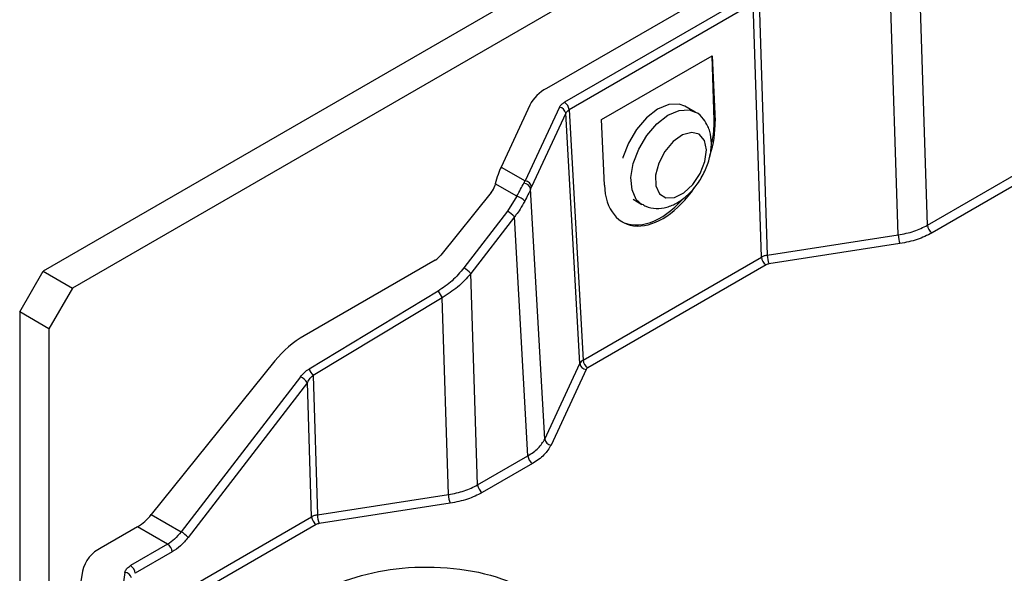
# Model space of a CAD drawing. Header units: inches. Extents: x 0.6 to 33.8, y 0 to 21.7.
# Tile 151 of 204: x 23.957 to 24.7, y 13.822 to 14.24. Entities that reach past the tile are written whole.
import ezdxf

# ---------------------------------------------------------------- set-up
doc = ezdxf.new("R2010")
doc.units = ezdxf.units.IN
doc.header["$MEASUREMENT"] = 0

msp = doc.modelspace()

# ---------------------------------------------------------------- linework, layer by layer
at = {"color": 7, "linetype": 'Continuous'}
for p, q in [((25.51354, 14.93837), (23.97469, 14.05002)), ((25.53563, 14.92561), (23.99679, 14.03726)), ((24.64219, 14.08476), (24.63603, 14.27618)), ((24.48922, 14.26568), (24.35475, 14.18805)), ((24.62016, 14.07741), (24.614, 14.26883)), ((24.5073, 14.25789), (24.36823, 14.17761)), ((24.51077, 14.25208), (24.37171, 14.1718)), ((24.51693, 14.06066), (24.51077, 14.25208)), ((24.51518, 14.25355), (24.52134, 14.06213)), ((24.64219, 14.08476), (24.88894, 14.2272)), ((24.89242, 14.22139), (24.64566, 14.07894)), ((24.39618, 14.16447), (24.47969, 14.21268)), ((24.47969, 14.21268), (24.48188, 14.16328)), ((24.48115, 14.16371), (24.47969, 14.21268)), ((24.34201, 14.17532), (24.32037, 14.12869)), ((24.36442, 14.1738), (24.3386, 14.11817)), ((24.46698, 14.17015), (24.4592, 14.17464)), ((24.36916, 14.16925), (24.34335, 14.11363)), ((24.37982, 13.98043), (24.36916, 14.16925)), ((24.37171, 14.1718), (24.38237, 13.98298)), ((24.39836, 14.11507), (24.39618, 14.16447)), ((24.48115, 14.16371), (24.48188, 14.16328)), ((24.32037, 14.12869), (24.3386, 14.11817)), ((24.31596, 14.11596), (24.31554, 14.11438)), ((24.33221, 14.10658), (24.31596, 14.11596)), ((24.33763, 14.11647), (24.3386, 14.11817)), ((24.34335, 14.11363), (24.34269, 14.11212)), ((24.31299, 14.10951), (24.27496, 14.06221)), ((24.33221, 14.10658), (24.32523, 14.0953)), ((24.35334, 13.92338), (24.34269, 14.11212)), ((24.41997, 14.10433), (24.42673, 14.10043)), ((24.32523, 14.0953), (24.29232, 14.0525)), ((24.33044, 14.09103), (24.29753, 14.04823)), ((24.34062, 13.91067), (24.33044, 14.09103)), ((24.52134, 14.06213), (24.62016, 14.07741)), ((24.62143, 14.07086), (24.52261, 14.05558)), ((24.27055, 14.05842), (24.17175, 14.00137)), ((24.38237, 13.98298), (24.51693, 14.06066)), ((24.52041, 14.05484), (24.38584, 13.97716)), ((23.95702, 14.0194), (23.97469, 14.05002)), ((23.97469, 14.05002), (23.99679, 14.03726)), ((24.30266, 13.88875), (24.29753, 14.04823)), ((23.99679, 14.03726), (23.97911, 14.00664)), ((24.27284, 14.03503), (24.17542, 13.97623)), ((24.27585, 14.03002), (24.17843, 13.97123)), ((24.28063, 13.88141), (24.27585, 14.03002)), ((23.97911, 14.00664), (23.95702, 14.0194)), ((23.95702, 14.0194), (23.95702, 13.34575)), ((23.97911, 14.00664), (23.97911, 13.4489)), ((24.14969, 13.98242), (24.05637, 13.86633)), ((24.35334, 13.92338), (24.37982, 13.98043)), ((24.38457, 13.97589), (24.35809, 13.91884)), ((24.16892, 13.97041), (24.07891, 13.85331)), ((24.17414, 13.96614), (24.08412, 13.84904)), ((24.1774, 13.86465), (24.17414, 13.96614)), ((24.17843, 13.97123), (24.18181, 13.86612)), ((24.30266, 13.88875), (24.34062, 13.91067)), ((24.3441, 13.90485), (24.30614, 13.88294)), ((24.18181, 13.86612), (24.28063, 13.88141)), ((24.2819, 13.87486), (24.18308, 13.85957)), ((24.04616, 13.78889), (24.1774, 13.86465)), ((24.05637, 13.86633), (24.07891, 13.85331)), ((24.04593, 13.85707), (24.01856, 13.84128)), ((24.06864, 13.84396), (24.04593, 13.85707)), ((24.18088, 13.85884), (24.04964, 13.78308)), ((24.06864, 13.84396), (24.04067, 13.82781)), ((24.07211, 13.83815), (24.04415, 13.822)), ((24.00434, 13.82366), (23.9817, 13.67427)), ((24.03641, 13.82254), (24.01424, 13.67627))]:
    msp.add_line(p, q, dxfattribs=at)
at = {"color": 7, "linetype": 'Continuous', "flags": 128}
for points in [[(24.4592, 14.17464), (24.45469, 14.17627), (24.44698, 14.17592), (24.43857, 14.17235), (24.43021, 14.16589), (24.42263, 14.15711), (24.41651, 14.14679), (24.4124, 14.13584), (24.41225, 14.13528)], [(24.42672, 14.10044), (24.42247, 14.10427), (24.41923, 14.11146), (24.41844, 14.12076), (24.42018, 14.13135), (24.42429, 14.14229), (24.43041, 14.15262), (24.43798, 14.1614), (24.44635, 14.16786), (24.45476, 14.17143), (24.46247, 14.17178), (24.46685, 14.17022)], [(24.47386, 14.14876), (24.47, 14.15339), (24.46425, 14.15485), (24.4574, 14.15296), (24.45037, 14.14796), (24.4441, 14.14054), (24.43944, 14.13169), (24.43703, 14.12261), (24.43719, 14.11452), (24.4399, 14.10853), (24.44478, 14.10543), (24.45119, 14.10565), (24.45825, 14.10915), (24.46502, 14.11547), (24.47057, 14.12375), (24.47417, 14.13287), (24.47531, 14.1416), (24.47386, 14.14876)]]:
    msp.add_lwpolyline(points, dxfattribs=at)
at = {"color": 7, "linetype": 'Continuous'}
for centre, radius, start, end in [((24.36876, 14.1613), 0.0302, 117.64491, 152.34888), ((24.36381, 14.16841), 0.00542, 8.91832, 83.60592), ((24.36411, 14.1712), 0.00762, 4.46649, 57.26592), ((24.33728, 14.11094), 0.00553, 12.28537, 86.41041), ((24.338, 14.11279), 0.00542, 8.91832, 83.60592), ((24.3301, 14.09629), 0.0105, 39.23384, 78.42346), ((24.3167, 14.07958), 0.01788, 39.81653, 61.54423), ((24.64978, 14.08535), 0.00762, 184.46649, 237.26592), ((24.63891, 14.07766), 0.01875, 180.74608, 201.23819), ((24.54009, 14.06237), 0.01875, 180.74608, 201.23819), ((24.52452, 14.06125), 0.00762, 184.46649, 237.26592), ((24.2838, 14.03678), 0.01788, 39.81653, 61.54423), ((24.34322, 14.07397), 0.08043, 208.95366, 213.1163), ((24.38517, 13.98127), 0.00542, 188.91832, 263.60592), ((24.38996, 13.98357), 0.00762, 184.46649, 237.26592), ((24.24579, 14.01517), 0.08043, 208.95366, 213.1163), ((24.1604, 13.95469), 0.01788, 39.81653, 61.54423), ((24.35869, 13.92422), 0.00542, 188.91832, 263.60592), ((24.34822, 13.91126), 0.00762, 184.46649, 237.26592), ((24.31026, 13.88934), 0.00762, 184.46649, 237.26592), ((24.29938, 13.88165), 0.01875, 180.74608, 201.23819), ((24.02607, 13.88998), 0.03843, 301.1059, 322.02127), ((24.185, 13.86525), 0.00762, 184.46649, 237.26592), ((24.20056, 13.86637), 0.01875, 180.74608, 201.23819), ((24.07039, 13.83759), 0.01788, 39.81653, 61.54423), ((24.02993, 13.81754), 0.02631, 115.58972, 166.55077), ((24.06452, 13.83755), 0.00762, 4.46649, 57.26592), ((24.03655, 13.82141), 0.00762, 4.46649, 57.26592), ((24.03651, 13.81767), 0.00487, 9.61811, 91.10966)]:
    msp.add_arc(centre, radius, start, end, dxfattribs=at)
for centre, major_axis, ratio, start_param, end_param in [((24.44012, 14.13918), (0.02706, 0.05254), 0.606756, 4.979819, 5.468632), ((24.43939, 14.1396), (0.02792, 0.05206), 0.597163, 5.16803, 5.478988), ((24.32037, 14.10458), (0.00574, 0.03068), 0.218403, 0.708577, 1.232176), ((24.30603, 14.11353), (0.0083, 0.00759), 0.697875, 4.92971, 5.453309), ((24.44012, 14.13918), (0.02706, 0.05254), 0.606756, 2.327039, 4.523048), ((24.43939, 14.1396), (0.02792, 0.05206), 0.597163, 3.122874, 4.323177), ((24.268, 14.06623), (0.0083, 0.00759), 0.697875, 4.406112, 4.92971), ((24.18449, 13.96233), (0.04148, 0.03794), 0.697875, 1.264519, 1.788118)]:
    msp.add_ellipse(centre, major_axis=major_axis, ratio=ratio, start_param=start_param, end_param=end_param, dxfattribs=at)
for points in [[(24.36442, 14.1738), (24.36483, 14.1745), (24.36567, 14.17592), (24.36738, 14.17705), (24.36823, 14.17761)], [(24.36916, 14.16925), (24.36944, 14.16973), (24.37, 14.17068), (24.37114, 14.17142), (24.37171, 14.1718)], [(24.62016, 14.07741), (24.62425, 14.07821), (24.63243, 14.07982), (24.63894, 14.08311), (24.64219, 14.08476)], [(24.64566, 14.07894), (24.64209, 14.07713), (24.63493, 14.07352), (24.62593, 14.07175), (24.62143, 14.07086)], [(24.52134, 14.06213), (24.52052, 14.06196), (24.51888, 14.06163), (24.51758, 14.06098), (24.51693, 14.06066)], [(24.52261, 14.05558), (24.5222, 14.0555), (24.52138, 14.05534), (24.52073, 14.05501), (24.52041, 14.05484)], [(24.38237, 13.98298), (24.3818, 13.9826), (24.38066, 13.98184), (24.3801, 13.9809), (24.37982, 13.98043)], [(24.38584, 13.97716), (24.38556, 13.97697), (24.38499, 13.9766), (24.38471, 13.97613), (24.38457, 13.97589)], [(24.34062, 13.91067), (24.34347, 13.91254), (24.34916, 13.91629), (24.35195, 13.92102), (24.35334, 13.92338)], [(24.35809, 13.91884), (24.35656, 13.91624), (24.35349, 13.91105), (24.34723, 13.90692), (24.3441, 13.90485)], [(24.28063, 13.88141), (24.28472, 13.88221), (24.2929, 13.88381), (24.29941, 13.8871), (24.30266, 13.88875)], [(24.30614, 13.88294), (24.30256, 13.88113), (24.2954, 13.87752), (24.2864, 13.87574), (24.2819, 13.87486)], [(24.18181, 13.86612), (24.18099, 13.86596), (24.17936, 13.86563), (24.17805, 13.86498), (24.1774, 13.86465)], [(24.18308, 13.85957), (24.18267, 13.85949), (24.18185, 13.85933), (24.1812, 13.859), (24.18088, 13.85884)], [(24.03641, 13.82254), (24.03672, 13.82353), (24.03733, 13.8255), (24.03956, 13.82704), (24.04067, 13.82781)]]:
    msp.add_open_spline(points, degree=3, dxfattribs=at)
for points, knots in [([(24.47652, 14.15941), (24.4755, 14.16123), (24.47321, 14.16532), (24.46958, 14.16916), (24.46691, 14.17011), (24.46672, 14.17018)], [0, 0, 0, 0, 0.426665, 0.958848, 1, 1, 1, 1]), ([(24.42686, 14.10075), (24.42774, 14.10014), (24.43085, 14.09799), (24.43748, 14.09708), (24.44559, 14.09804), (24.45369, 14.10156), (24.46157, 14.10746), (24.46874, 14.11563), (24.47448, 14.12541), (24.47826, 14.13605), (24.47952, 14.14634), (24.47859, 14.15418), (24.47701, 14.15816), (24.47652, 14.15941)], [0, 0, 0, 0, 0.035849, 0.127326, 0.2168, 0.31174, 0.415336, 0.523686, 0.632387, 0.742418, 0.855535, 0.954789, 1, 1, 1, 1]), ([(24.33221, 14.10658), (24.33322, 14.10844), (24.33522, 14.11212), (24.33683, 14.11503), (24.33763, 14.11647)], [0, 0, 0, 0, 0.5061, 1, 1, 1, 1]), ([(24.34269, 14.11212), (24.34206, 14.11072), (24.34083, 14.10799), (24.33908, 14.10459), (24.33823, 14.10293)], [0, 0, 0, 0, 0.513925, 1, 1, 1, 1]), ([(24.33823, 14.10293), (24.33711, 14.10089), (24.33516, 14.09733), (24.33245, 14.09357), (24.33099, 14.09171), (24.3306, 14.09122), (24.33049, 14.09109), (24.33046, 14.09105), (24.33044, 14.09104), (24.33044, 14.09103)], [0, 0, 0, 0, 0.499599, 0.86804, 0.963595, 0.989191, 0.996444, 0.998684, 1, 1, 1, 1]), ([(24.29232, 14.0525), (24.28947, 14.04913), (24.28385, 14.04246), (24.27648, 14.03749), (24.27284, 14.03503)], [0, 0, 0, 0, 0.505694, 1, 1, 1, 1]), ([(24.29753, 14.04823), (24.29436, 14.04469), (24.28808, 14.0377), (24.2799, 14.03256), (24.27585, 14.03002)], [0, 0, 0, 0, 0.50483, 1, 1, 1, 1]), ([(24.16892, 13.97041), (24.16987, 13.97154), (24.17175, 13.97376), (24.1742, 13.97542), (24.17542, 13.97623)], [0, 0, 0, 0, 0.5057246, 1, 1, 1, 1]), ([(24.17414, 13.96614), (24.17484, 13.96721), (24.17607, 13.96909), (24.17772, 13.97058), (24.17843, 13.97123)], [0, 0, 0, 0, 0.569008, 1, 1, 1, 1]), ([(24.07891, 13.85331), (24.07729, 13.85138), (24.07409, 13.84755), (24.07044, 13.84515), (24.06864, 13.84396)], [0, 0, 0, 0, 0.505898, 1, 1, 1, 1]), ([(24.08412, 13.84904), (24.08225, 13.84681), (24.0785, 13.84236), (24.07424, 13.83955), (24.07211, 13.83815)], [0, 0, 0, 0, 0.500044, 1, 1, 1, 1]), ([(24.15174, 13.76431), (24.15164, 13.76485), (24.15014, 13.77281), (24.15936, 13.78822), (24.17965, 13.80689), (24.21011, 13.8202), (24.24606, 13.82723), (24.28474, 13.82692), (24.32166, 13.81939), (24.34003, 13.80931), (24.34895, 13.80441)], [0, 0, 0, 0, 0.010475, 0.155306, 0.300137, 0.43687, 0.573604, 0.718435, 0.863266, 1, 1, 1, 1])]:
    msp.add_open_spline(points, degree=3, knots=knots, dxfattribs=at)

doc.saveas('drawing.dxf')
